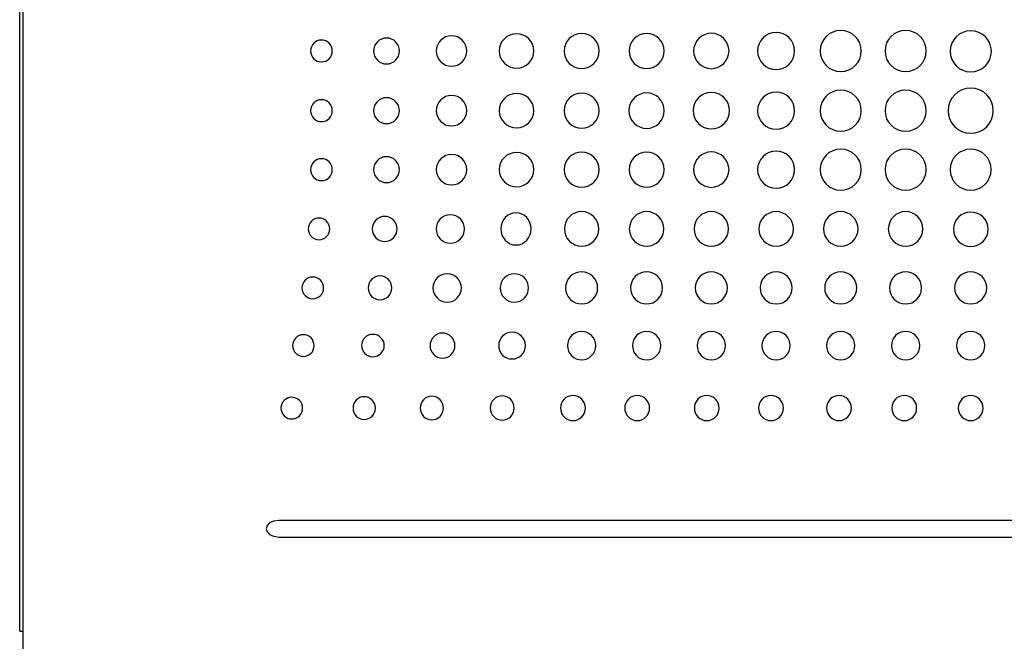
# Model space of a CAD drawing. Header units: millimetres. Extents: x 61 to 414, y 33 to 258.
# Tile 9 of 42: x 140 to 179, y 117 to 142. Entities that reach past the tile are written whole.
import ezdxf

# ---------------------------------------------------------------- set-up
doc = ezdxf.new("R2010")
doc.units = ezdxf.units.MM

msp = doc.modelspace()

# ---------------------------------------------------------------- linework, layer by layer
at = {"color": 7, "linetype": 'Continuous', "lineweight": 25}
for p, q in [((140.22, 117.611), (140.22, 164.093)), ((140.347, 164.093), (140.347, 111.833)), ((206.282, 121.976), (150.456, 121.975)), ((150.456, 121.321), (206.282, 121.321)), ((140.22, 117.611), (140.347, 117.611))]:
    msp.add_line(p, q, dxfattribs=at)
for points, knots in [([(155.191, 140.486), (155.191, 140.769), (154.964, 140.998), (154.684, 140.998), (154.404, 140.998), (154.177, 140.769), (154.177, 140.486)], [2, 2, 2, 2, 3, 3, 3, 4, 4, 4, 4]), ([(157.849, 140.486), (157.849, 140.818), (157.58, 141.087), (157.249, 141.087), (156.917, 141.087), (156.648, 140.818), (156.648, 140.486)], [2, 2, 2, 2, 3, 3, 3, 4, 4, 4, 4]), ([(160.494, 140.486), (160.494, 140.863), (160.19, 141.168), (159.813, 141.168), (159.436, 141.168), (159.131, 140.863), (159.131, 140.486)], [2, 2, 2, 2, 3, 3, 3, 4, 4, 4, 4]), ([(163.067, 140.486), (163.067, 140.868), (162.758, 141.176), (162.377, 141.176), (161.996, 141.176), (161.687, 140.868), (161.687, 140.486)], [0, 0, 0, 0, 1, 1, 1, 2, 2, 2, 2]), ([(165.629, 140.486), (165.629, 140.868), (165.32, 141.176), (164.939, 141.176), (164.558, 141.176), (164.25, 140.868), (164.25, 140.486)], [0, 0, 0, 0, 1, 1, 1, 2, 2, 2, 2]), ([(168.189, 140.486), (168.189, 140.872), (167.877, 141.184), (167.492, 141.184), (167.106, 141.184), (166.794, 140.872), (166.794, 140.486)], [0, 0, 0, 0, 1, 1, 1, 2, 2, 2, 2]), ([(170.776, 140.486), (170.776, 140.89), (170.449, 141.217), (170.046, 141.217), (169.642, 141.217), (169.316, 140.89), (169.316, 140.486)], [0, 0, 0, 0, 1, 1, 1, 2, 2, 2, 2]), ([(173.406, 140.486), (173.406, 140.935), (173.043, 141.298), (172.595, 141.298), (172.146, 141.298), (171.783, 140.935), (171.783, 140.486)], [0, 0, 0, 0, 1, 1, 1, 2, 2, 2, 2]), ([(175.964, 140.486), (175.964, 140.935), (175.601, 141.298), (175.153, 141.298), (174.704, 141.298), (174.341, 140.935), (174.341, 140.486)], [0, 0, 0, 0, 1, 1, 1, 2, 2, 2, 2]), ([(178.534, 140.473), (178.534, 140.921), (178.171, 141.284), (177.723, 141.284), (177.274, 141.284), (176.912, 140.921), (176.912, 140.473)], [2, 2, 2, 2, 3, 3, 3, 4, 4, 4, 4]), ([(152.546, 140.486), (152.546, 140.724), (152.355, 140.917), (152.12, 140.917), (151.884, 140.917), (151.693, 140.724), (151.693, 140.486)], [0, 0, 0, 0, 1, 1, 1, 2, 2, 2, 2]), ([(151.693, 140.486), (151.693, 140.249), (151.884, 140.057), (152.12, 140.057), (152.355, 140.057), (152.546, 140.249), (152.546, 140.486)], [2, 2, 2, 2, 3, 3, 3, 4, 4, 4, 4]), ([(154.177, 140.486), (154.177, 140.204), (154.404, 139.976), (154.684, 139.976), (154.964, 139.976), (155.191, 140.204), (155.191, 140.486)], [0, 0, 0, 0, 1, 1, 1, 2, 2, 2, 2]), ([(156.648, 140.486), (156.648, 140.155), (156.917, 139.886), (157.249, 139.886), (157.58, 139.886), (157.849, 140.155), (157.849, 140.486)], [0, 0, 0, 0, 1, 1, 1, 2, 2, 2, 2]), ([(159.131, 140.486), (159.131, 140.11), (159.436, 139.805), (159.813, 139.805), (160.19, 139.805), (160.494, 140.11), (160.494, 140.486)], [0, 0, 0, 0, 1, 1, 1, 2, 2, 2, 2]), ([(161.687, 140.486), (161.687, 140.106), (161.996, 139.797), (162.377, 139.797), (162.758, 139.797), (163.067, 140.106), (163.067, 140.486)], [2, 2, 2, 2, 3, 3, 3, 4, 4, 4, 4]), ([(164.25, 140.486), (164.25, 140.106), (164.558, 139.797), (164.939, 139.797), (165.32, 139.797), (165.629, 140.106), (165.629, 140.486)], [2, 2, 2, 2, 3, 3, 3, 4, 4, 4, 4]), ([(166.794, 140.486), (166.794, 140.101), (167.106, 139.789), (167.492, 139.789), (167.877, 139.789), (168.189, 140.101), (168.189, 140.486)], [2, 2, 2, 2, 3, 3, 3, 4, 4, 4, 4]), ([(169.316, 140.486), (169.316, 140.083), (169.642, 139.756), (170.046, 139.756), (170.449, 139.756), (170.776, 140.083), (170.776, 140.486)], [2, 2, 2, 2, 3, 3, 3, 4, 4, 4, 4]), ([(171.783, 140.486), (171.783, 140.038), (172.146, 139.675), (172.595, 139.675), (173.043, 139.675), (173.406, 140.038), (173.406, 140.486)], [2, 2, 2, 2, 3, 3, 3, 4, 4, 4, 4]), ([(174.341, 140.486), (174.341, 140.038), (174.704, 139.675), (175.153, 139.675), (175.601, 139.675), (175.964, 140.038), (175.964, 140.486)], [2, 2, 2, 2, 3, 3, 3, 4, 4, 4, 4]), ([(176.912, 140.473), (176.912, 140.024), (177.274, 139.661), (177.723, 139.661), (178.171, 139.661), (178.534, 140.024), (178.534, 140.473)], [0, 0, 0, 0, 1, 1, 1, 2, 2, 2, 2]), ([(178.611, 138.133), (178.611, 138.626), (178.212, 139.025), (177.718, 139.025), (177.225, 139.025), (176.826, 138.626), (176.826, 138.133)], [0, 0, 0, 0, 1, 1, 1, 2, 2, 2, 2]), ([(155.191, 138.133), (155.191, 138.415), (154.964, 138.644), (154.684, 138.644), (154.404, 138.644), (154.177, 138.415), (154.177, 138.133)], [2, 2, 2, 2, 3, 3, 3, 4, 4, 4, 4]), ([(157.849, 138.133), (157.849, 138.465), (157.58, 138.733), (157.249, 138.733), (156.917, 138.733), (156.648, 138.465), (156.648, 138.133)], [2, 2, 2, 2, 3, 3, 3, 4, 4, 4, 4]), ([(160.494, 138.133), (160.494, 138.509), (160.19, 138.815), (159.813, 138.815), (159.436, 138.815), (159.131, 138.509), (159.131, 138.133)], [2, 2, 2, 2, 3, 3, 3, 4, 4, 4, 4]), ([(163.067, 138.133), (163.067, 138.514), (162.758, 138.823), (162.377, 138.823), (161.996, 138.823), (161.687, 138.514), (161.687, 138.133)], [0, 0, 0, 0, 1, 1, 1, 2, 2, 2, 2]), ([(165.637, 138.133), (165.637, 138.518), (165.325, 138.831), (164.939, 138.831), (164.554, 138.831), (164.242, 138.518), (164.242, 138.133)], [0, 0, 0, 0, 1, 1, 1, 2, 2, 2, 2]), ([(168.206, 138.133), (168.206, 138.527), (167.886, 138.847), (167.492, 138.847), (167.097, 138.847), (166.778, 138.527), (166.778, 138.133)], [0, 0, 0, 0, 1, 1, 1, 2, 2, 2, 2]), ([(170.776, 138.133), (170.776, 138.536), (170.449, 138.863), (170.046, 138.863), (169.642, 138.863), (169.316, 138.536), (169.316, 138.133)], [0, 0, 0, 0, 1, 1, 1, 2, 2, 2, 2]), ([(173.406, 138.133), (173.406, 138.581), (173.043, 138.944), (172.595, 138.944), (172.146, 138.944), (171.783, 138.581), (171.783, 138.133)], [0, 0, 0, 0, 1, 1, 1, 2, 2, 2, 2]), ([(175.964, 138.133), (175.964, 138.581), (175.601, 138.944), (175.153, 138.944), (174.704, 138.944), (174.341, 138.581), (174.341, 138.133)], [0, 0, 0, 0, 1, 1, 1, 2, 2, 2, 2]), ([(152.546, 138.133), (152.546, 138.37), (152.355, 138.563), (152.12, 138.563), (151.884, 138.563), (151.693, 138.37), (151.693, 138.133)], [0, 0, 0, 0, 1, 1, 1, 2, 2, 2, 2]), ([(151.693, 138.133), (151.693, 137.895), (151.884, 137.703), (152.12, 137.703), (152.355, 137.703), (152.546, 137.895), (152.546, 138.133)], [2, 2, 2, 2, 3, 3, 3, 4, 4, 4, 4]), ([(154.177, 138.133), (154.177, 137.851), (154.404, 137.622), (154.684, 137.622), (154.964, 137.622), (155.191, 137.851), (155.191, 138.133)], [0, 0, 0, 0, 1, 1, 1, 2, 2, 2, 2]), ([(156.648, 138.133), (156.648, 137.801), (156.917, 137.533), (157.249, 137.533), (157.58, 137.533), (157.849, 137.801), (157.849, 138.133)], [0, 0, 0, 0, 1, 1, 1, 2, 2, 2, 2]), ([(159.131, 138.133), (159.131, 137.757), (159.436, 137.452), (159.813, 137.452), (160.19, 137.452), (160.494, 137.757), (160.494, 138.133)], [0, 0, 0, 0, 1, 1, 1, 2, 2, 2, 2]), ([(161.687, 138.133), (161.687, 137.752), (161.996, 137.443), (162.377, 137.443), (162.758, 137.443), (163.067, 137.752), (163.067, 138.133)], [2, 2, 2, 2, 3, 3, 3, 4, 4, 4, 4]), ([(164.242, 138.133), (164.242, 137.747), (164.554, 137.435), (164.939, 137.435), (165.325, 137.435), (165.637, 137.747), (165.637, 138.133)], [2, 2, 2, 2, 3, 3, 3, 4, 4, 4, 4]), ([(166.778, 138.133), (166.778, 137.738), (167.097, 137.419), (167.492, 137.419), (167.886, 137.419), (168.206, 137.738), (168.206, 138.133)], [2, 2, 2, 2, 3, 3, 3, 4, 4, 4, 4]), ([(169.316, 138.133), (169.316, 137.73), (169.642, 137.403), (170.046, 137.403), (170.449, 137.403), (170.776, 137.73), (170.776, 138.133)], [2, 2, 2, 2, 3, 3, 3, 4, 4, 4, 4]), ([(171.783, 138.133), (171.783, 137.685), (172.146, 137.322), (172.595, 137.322), (173.043, 137.322), (173.406, 137.685), (173.406, 138.133)], [2, 2, 2, 2, 3, 3, 3, 4, 4, 4, 4]), ([(174.341, 138.133), (174.341, 137.685), (174.704, 137.322), (175.153, 137.322), (175.601, 137.322), (175.964, 137.685), (175.964, 138.133)], [2, 2, 2, 2, 3, 3, 3, 4, 4, 4, 4]), ([(176.826, 138.133), (176.826, 137.64), (177.225, 137.24), (177.718, 137.24), (178.212, 137.24), (178.611, 137.64), (178.611, 138.133)], [2, 2, 2, 2, 3, 3, 3, 4, 4, 4, 4]), ([(155.191, 135.807), (155.191, 136.09), (154.964, 136.318), (154.684, 136.318), (154.404, 136.318), (154.177, 136.09), (154.177, 135.807)], [2, 2, 2, 2, 3, 3, 3, 4, 4, 4, 4]), ([(157.849, 135.807), (157.849, 136.139), (157.58, 136.408), (157.249, 136.408), (156.917, 136.408), (156.648, 136.139), (156.648, 135.807)], [2, 2, 2, 2, 3, 3, 3, 4, 4, 4, 4]), ([(160.494, 135.807), (160.494, 136.184), (160.19, 136.489), (159.813, 136.489), (159.436, 136.489), (159.131, 136.184), (159.131, 135.807)], [2, 2, 2, 2, 3, 3, 3, 4, 4, 4, 4]), ([(163.067, 135.807), (163.067, 136.188), (162.758, 136.497), (162.377, 136.497), (161.996, 136.497), (161.687, 136.188), (161.687, 135.807)], [0, 0, 0, 0, 1, 1, 1, 2, 2, 2, 2]), ([(165.629, 135.807), (165.629, 136.188), (165.32, 136.497), (164.939, 136.497), (164.558, 136.497), (164.25, 136.188), (164.25, 135.807)], [0, 0, 0, 0, 1, 1, 1, 2, 2, 2, 2]), ([(168.189, 135.807), (168.189, 136.193), (167.877, 136.505), (167.492, 136.505), (167.106, 136.505), (166.794, 136.193), (166.794, 135.807)], [0, 0, 0, 0, 1, 1, 1, 2, 2, 2, 2]), ([(170.776, 135.807), (170.776, 136.211), (170.449, 136.537), (170.046, 136.537), (169.642, 136.537), (169.316, 136.211), (169.316, 135.807)], [0, 0, 0, 0, 1, 1, 1, 2, 2, 2, 2]), ([(173.406, 135.807), (173.406, 136.256), (173.043, 136.619), (172.595, 136.619), (172.146, 136.619), (171.783, 136.256), (171.783, 135.807)], [0, 0, 0, 0, 1, 1, 1, 2, 2, 2, 2]), ([(175.964, 135.807), (175.964, 136.256), (175.601, 136.619), (175.153, 136.619), (174.704, 136.619), (174.341, 136.256), (174.341, 135.807)], [0, 0, 0, 0, 1, 1, 1, 2, 2, 2, 2]), ([(178.53, 135.807), (178.53, 136.256), (178.167, 136.619), (177.718, 136.619), (177.27, 136.619), (176.907, 136.256), (176.907, 135.807)], [0, 0, 0, 0, 1, 1, 1, 2, 2, 2, 2]), ([(152.546, 135.807), (152.546, 136.045), (152.355, 136.237), (152.12, 136.237), (151.884, 136.237), (151.693, 136.045), (151.693, 135.807)], [0, 0, 0, 0, 1, 1, 1, 2, 2, 2, 2]), ([(151.693, 135.807), (151.693, 135.57), (151.884, 135.377), (152.12, 135.377), (152.355, 135.377), (152.546, 135.57), (152.546, 135.807)], [2, 2, 2, 2, 3, 3, 3, 4, 4, 4, 4]), ([(154.177, 135.807), (154.177, 135.525), (154.404, 135.296), (154.684, 135.296), (154.964, 135.296), (155.191, 135.525), (155.191, 135.807)], [0, 0, 0, 0, 1, 1, 1, 2, 2, 2, 2]), ([(156.648, 135.807), (156.648, 135.476), (156.917, 135.207), (157.249, 135.207), (157.58, 135.207), (157.849, 135.476), (157.849, 135.807)], [0, 0, 0, 0, 1, 1, 1, 2, 2, 2, 2]), ([(159.131, 135.807), (159.131, 135.431), (159.436, 135.126), (159.813, 135.126), (160.19, 135.126), (160.494, 135.431), (160.494, 135.807)], [0, 0, 0, 0, 1, 1, 1, 2, 2, 2, 2]), ([(161.687, 135.807), (161.687, 135.426), (161.996, 135.118), (162.377, 135.118), (162.758, 135.118), (163.067, 135.426), (163.067, 135.807)], [2, 2, 2, 2, 3, 3, 3, 4, 4, 4, 4]), ([(164.25, 135.807), (164.25, 135.426), (164.558, 135.118), (164.939, 135.118), (165.32, 135.118), (165.629, 135.426), (165.629, 135.807)], [2, 2, 2, 2, 3, 3, 3, 4, 4, 4, 4]), ([(166.794, 135.807), (166.794, 135.422), (167.106, 135.109), (167.492, 135.109), (167.877, 135.109), (168.189, 135.422), (168.189, 135.807)], [2, 2, 2, 2, 3, 3, 3, 4, 4, 4, 4]), ([(169.316, 135.807), (169.316, 135.404), (169.642, 135.077), (170.046, 135.077), (170.449, 135.077), (170.776, 135.404), (170.776, 135.807)], [2, 2, 2, 2, 3, 3, 3, 4, 4, 4, 4]), ([(171.783, 135.807), (171.783, 135.359), (172.146, 134.996), (172.595, 134.996), (173.043, 134.996), (173.406, 135.359), (173.406, 135.807)], [2, 2, 2, 2, 3, 3, 3, 4, 4, 4, 4]), ([(174.341, 135.807), (174.341, 135.359), (174.704, 134.996), (175.153, 134.996), (175.601, 134.996), (175.964, 135.359), (175.964, 135.807)], [2, 2, 2, 2, 3, 3, 3, 4, 4, 4, 4]), ([(176.907, 135.807), (176.907, 135.359), (177.27, 134.996), (177.718, 134.996), (178.167, 134.996), (178.53, 135.359), (178.53, 135.807)], [2, 2, 2, 2, 3, 3, 3, 4, 4, 4, 4]), ([(155.102, 133.469), (155.102, 133.743), (154.882, 133.964), (154.611, 133.964), (154.34, 133.964), (154.12, 133.743), (154.12, 133.469)], [2, 2, 2, 2, 3, 3, 3, 4, 4, 4, 4]), ([(157.76, 133.469), (157.76, 133.778), (157.509, 134.029), (157.2, 134.029), (156.89, 134.029), (156.64, 133.778), (156.64, 133.469)], [2, 2, 2, 2, 3, 3, 3, 4, 4, 4, 4]), ([(160.389, 133.469), (160.389, 133.819), (160.12, 134.102), (159.789, 134.102), (159.457, 134.102), (159.188, 133.819), (159.188, 133.469)], [2, 2, 2, 2, 3, 3, 3, 4, 4, 4, 4]), ([(163.059, 133.469), (163.059, 133.846), (162.754, 134.151), (162.377, 134.151), (162, 134.151), (161.696, 133.846), (161.696, 133.469)], [0, 0, 0, 0, 1, 1, 1, 2, 2, 2, 2]), ([(165.621, 133.469), (165.621, 133.846), (165.316, 134.151), (164.939, 134.151), (164.563, 134.151), (164.258, 133.846), (164.258, 133.469)], [0, 0, 0, 0, 1, 1, 1, 2, 2, 2, 2]), ([(168.173, 133.469), (168.173, 133.846), (167.868, 134.151), (167.492, 134.151), (167.115, 134.151), (166.81, 133.846), (166.81, 133.469)], [0, 0, 0, 0, 1, 1, 1, 2, 2, 2, 2]), ([(170.727, 133.469), (170.727, 133.846), (170.422, 134.151), (170.046, 134.151), (169.669, 134.151), (169.364, 133.846), (169.364, 133.469)], [0, 0, 0, 0, 1, 1, 1, 2, 2, 2, 2]), ([(173.276, 133.469), (173.276, 133.846), (172.971, 134.151), (172.595, 134.151), (172.218, 134.151), (171.913, 133.846), (171.913, 133.469)], [0, 0, 0, 0, 1, 1, 1, 2, 2, 2, 2]), ([(175.834, 133.469), (175.834, 133.846), (175.529, 134.151), (175.153, 134.151), (174.776, 134.151), (174.471, 133.846), (174.471, 133.469)], [0, 0, 0, 0, 1, 1, 1, 2, 2, 2, 2]), ([(178.404, 133.455), (178.404, 133.832), (178.099, 134.137), (177.346, 134.137), (177.041, 133.832), (177.041, 133.455)], [2, 2, 2, 2, 3, 3, 4, 4, 4, 4]), ([(152.449, 133.469), (152.449, 133.707), (152.258, 133.899), (152.023, 133.899), (151.787, 133.899), (151.596, 133.707), (151.596, 133.469)], [0, 0, 0, 0, 1, 1, 1, 2, 2, 2, 2]), ([(151.596, 133.469), (151.596, 133.232), (151.787, 133.039), (152.023, 133.039), (152.258, 133.039), (152.449, 133.232), (152.449, 133.469)], [2, 2, 2, 2, 3, 3, 3, 4, 4, 4, 4]), ([(154.12, 133.469), (154.12, 133.196), (154.34, 132.974), (154.611, 132.974), (154.882, 132.974), (155.102, 133.196), (155.102, 133.469)], [0, 0, 0, 0, 1, 1, 1, 2, 2, 2, 2]), ([(156.64, 133.469), (156.64, 133.16), (156.89, 132.909), (157.2, 132.909), (157.509, 132.909), (157.76, 133.16), (157.76, 133.469)], [0, 0, 0, 0, 1, 1, 1, 2, 2, 2, 2]), ([(159.188, 133.469), (159.188, 133.12), (159.457, 132.836), (159.789, 132.836), (160.12, 132.836), (160.389, 133.12), (160.389, 133.469)], [0, 0, 0, 0, 1, 1, 1, 2, 2, 2, 2]), ([(161.696, 133.469), (161.696, 133.092), (162, 132.788), (162.377, 132.788), (162.754, 132.788), (163.059, 133.092), (163.059, 133.469)], [2, 2, 2, 2, 3, 3, 3, 4, 4, 4, 4]), ([(164.258, 133.469), (164.258, 133.092), (164.563, 132.788), (164.939, 132.788), (165.316, 132.788), (165.621, 133.092), (165.621, 133.469)], [2, 2, 2, 2, 3, 3, 3, 4, 4, 4, 4]), ([(166.81, 133.469), (166.81, 133.092), (167.115, 132.788), (167.492, 132.788), (167.868, 132.788), (168.173, 133.092), (168.173, 133.469)], [2, 2, 2, 2, 3, 3, 3, 4, 4, 4, 4]), ([(169.364, 133.469), (169.364, 133.092), (169.669, 132.788), (170.046, 132.788), (170.422, 132.788), (170.727, 133.092), (170.727, 133.469)], [2, 2, 2, 2, 3, 3, 3, 4, 4, 4, 4]), ([(171.913, 133.469), (171.913, 133.092), (172.218, 132.788), (172.595, 132.788), (172.971, 132.788), (173.276, 133.092), (173.276, 133.469)], [2, 2, 2, 2, 3, 3, 3, 4, 4, 4, 4]), ([(174.471, 133.469), (174.471, 133.092), (174.776, 132.788), (175.153, 132.788), (175.529, 132.788), (175.834, 133.092), (175.834, 133.469)], [2, 2, 2, 2, 3, 3, 3, 4, 4, 4, 4]), ([(177.041, 133.455), (177.041, 133.078), (177.346, 132.774), (178.099, 132.774), (178.404, 133.078), (178.404, 133.455)], [0, 0, 0, 0, 1, 1, 2, 2, 2, 2]), ([(154.893, 131.143), (154.893, 131.403), (154.684, 131.614), (154.426, 131.614), (154.168, 131.614), (153.959, 131.403), (153.959, 131.143)], [2, 2, 2, 2, 3, 3, 3, 4, 4, 4, 4]), ([(157.636, 131.143), (157.636, 131.452), (157.385, 131.703), (156.768, 131.703), (156.517, 131.452), (156.517, 131.143)], [2, 2, 2, 2, 3, 3, 4, 4, 4, 4]), ([(160.287, 131.143), (160.287, 131.452), (160.036, 131.703), (159.727, 131.703), (159.418, 131.703), (159.167, 131.452), (159.167, 131.143)], [2, 2, 2, 2, 3, 3, 3, 4, 4, 4, 4]), ([(163.01, 131.143), (163.01, 131.493), (162.726, 131.776), (162.377, 131.776), (162.027, 131.776), (161.744, 131.493), (161.744, 131.143)], [2, 2, 2, 2, 3, 3, 3, 4, 4, 4, 4]), ([(165.572, 131.143), (165.572, 131.493), (165.289, 131.776), (164.939, 131.776), (164.59, 131.776), (164.306, 131.493), (164.306, 131.143)], [2, 2, 2, 2, 3, 3, 3, 4, 4, 4, 4]), ([(168.124, 131.143), (168.124, 131.493), (167.841, 131.776), (167.492, 131.776), (167.142, 131.776), (166.859, 131.493), (166.859, 131.143)], [2, 2, 2, 2, 3, 3, 3, 4, 4, 4, 4]), ([(170.678, 131.143), (170.678, 131.493), (170.395, 131.776), (170.046, 131.776), (169.696, 131.776), (169.413, 131.493), (169.413, 131.143)], [2, 2, 2, 2, 3, 3, 3, 4, 4, 4, 4]), ([(173.227, 131.143), (173.227, 131.493), (172.944, 131.776), (172.595, 131.776), (172.245, 131.776), (171.961, 131.493), (171.961, 131.143)], [2, 2, 2, 2, 3, 3, 3, 4, 4, 4, 4]), ([(175.785, 131.143), (175.785, 131.493), (175.502, 131.776), (175.153, 131.776), (174.803, 131.776), (174.519, 131.493), (174.519, 131.143)], [2, 2, 2, 2, 3, 3, 3, 4, 4, 4, 4]), ([(178.351, 131.143), (178.351, 131.493), (178.068, 131.776), (177.718, 131.776), (177.369, 131.776), (177.085, 131.493), (177.085, 131.143)], [2, 2, 2, 2, 3, 3, 3, 4, 4, 4, 4]), ([(152.202, 131.143), (152.202, 131.38), (152.011, 131.573), (151.776, 131.573), (151.54, 131.573), (151.349, 131.38), (151.349, 131.143)], [0, 0, 0, 0, 1, 1, 1, 2, 2, 2, 2]), ([(151.349, 131.143), (151.349, 130.905), (151.54, 130.713), (151.776, 130.713), (152.011, 130.713), (152.202, 130.905), (152.202, 131.143)], [2, 2, 2, 2, 3, 3, 3, 4, 4, 4, 4]), ([(153.959, 131.143), (153.959, 130.883), (154.168, 130.673), (154.426, 130.673), (154.684, 130.673), (154.893, 130.883), (154.893, 131.143)], [0, 0, 0, 0, 1, 1, 1, 2, 2, 2, 2]), ([(156.517, 131.143), (156.517, 130.834), (156.768, 130.583), (157.385, 130.583), (157.636, 130.834), (157.636, 131.143)], [0, 0, 0, 0, 1, 1, 2, 2, 2, 2]), ([(159.167, 131.143), (159.167, 130.834), (159.418, 130.583), (159.727, 130.583), (160.036, 130.583), (160.287, 130.834), (160.287, 131.143)], [0, 0, 0, 0, 1, 1, 1, 2, 2, 2, 2]), ([(161.744, 131.143), (161.744, 130.793), (162.027, 130.51), (162.377, 130.51), (162.726, 130.51), (163.01, 130.793), (163.01, 131.143)], [0, 0, 0, 0, 1, 1, 1, 2, 2, 2, 2]), ([(164.306, 131.143), (164.306, 130.793), (164.59, 130.51), (164.939, 130.51), (165.289, 130.51), (165.572, 130.793), (165.572, 131.143)], [0, 0, 0, 0, 1, 1, 1, 2, 2, 2, 2]), ([(166.859, 131.143), (166.859, 130.793), (167.142, 130.51), (167.492, 130.51), (167.841, 130.51), (168.124, 130.793), (168.124, 131.143)], [0, 0, 0, 0, 1, 1, 1, 2, 2, 2, 2]), ([(169.413, 131.143), (169.413, 130.793), (169.696, 130.51), (170.046, 130.51), (170.395, 130.51), (170.678, 130.793), (170.678, 131.143)], [0, 0, 0, 0, 1, 1, 1, 2, 2, 2, 2]), ([(171.961, 131.143), (171.961, 130.793), (172.245, 130.51), (172.595, 130.51), (172.944, 130.51), (173.227, 130.793), (173.227, 131.143)], [0, 0, 0, 0, 1, 1, 1, 2, 2, 2, 2]), ([(174.519, 131.143), (174.519, 130.793), (174.803, 130.51), (175.153, 130.51), (175.502, 130.51), (175.785, 130.793), (175.785, 131.143)], [0, 0, 0, 0, 1, 1, 1, 2, 2, 2, 2]), ([(177.085, 131.143), (177.085, 130.793), (177.369, 130.51), (177.718, 130.51), (178.068, 130.51), (178.351, 130.793), (178.351, 131.143)], [0, 0, 0, 0, 1, 1, 1, 2, 2, 2, 2]), ([(151.832, 128.868), (151.832, 129.106), (151.641, 129.299), (151.406, 129.299), (151.171, 129.299), (150.979, 129.106), (150.979, 128.868)], [0, 0, 0, 0, 1, 1, 1, 2, 2, 2, 2]), ([(154.595, 128.868), (154.595, 129.113), (154.395, 129.311), (154.149, 129.311), (153.903, 129.311), (153.702, 129.113), (153.702, 128.868)], [2, 2, 2, 2, 3, 3, 3, 4, 4, 4, 4]), ([(157.383, 128.868), (157.383, 129.142), (157.162, 129.363), (156.621, 129.363), (156.401, 129.142), (156.401, 128.868)], [2, 2, 2, 2, 3, 3, 4, 4, 4, 4]), ([(160.161, 128.868), (160.161, 129.16), (159.925, 129.396), (159.635, 129.396), (159.343, 129.396), (159.107, 129.16), (159.107, 128.868)], [2, 2, 2, 2, 3, 3, 3, 4, 4, 4, 4]), ([(162.937, 128.868), (162.937, 129.177), (162.686, 129.428), (162.377, 129.428), (162.068, 129.428), (161.817, 129.177), (161.817, 128.868)], [2, 2, 2, 2, 3, 3, 3, 4, 4, 4, 4]), ([(165.499, 128.868), (165.499, 129.177), (165.248, 129.428), (164.939, 129.428), (164.63, 129.428), (164.379, 129.177), (164.379, 128.868)], [2, 2, 2, 2, 3, 3, 3, 4, 4, 4, 4]), ([(168.051, 128.868), (168.051, 129.177), (167.801, 129.428), (167.491, 129.428), (167.182, 129.428), (166.932, 129.177), (166.932, 128.868)], [2, 2, 2, 2, 3, 3, 3, 4, 4, 4, 4]), ([(170.605, 128.868), (170.605, 129.177), (170.355, 129.428), (170.045, 129.428), (169.736, 129.428), (169.486, 129.177), (169.486, 128.868)], [2, 2, 2, 2, 3, 3, 3, 4, 4, 4, 4]), ([(173.154, 128.868), (173.154, 129.177), (172.903, 129.428), (172.594, 129.428), (172.285, 129.428), (172.034, 129.177), (172.034, 128.868)], [2, 2, 2, 2, 3, 3, 3, 4, 4, 4, 4]), ([(175.712, 128.868), (175.712, 129.177), (175.461, 129.428), (175.152, 129.428), (174.843, 129.428), (174.592, 129.177), (174.592, 128.868)], [2, 2, 2, 2, 3, 3, 3, 4, 4, 4, 4]), ([(178.278, 128.868), (178.278, 129.177), (178.027, 129.428), (177.718, 129.428), (177.409, 129.428), (177.158, 129.177), (177.158, 128.868)], [2, 2, 2, 2, 3, 3, 3, 4, 4, 4, 4]), ([(150.979, 128.868), (150.979, 128.631), (151.171, 128.439), (151.406, 128.439), (151.641, 128.439), (151.832, 128.631), (151.832, 128.868)], [2, 2, 2, 2, 3, 3, 3, 4, 4, 4, 4]), ([(153.702, 128.868), (153.702, 128.624), (153.903, 128.426), (154.149, 128.426), (154.395, 128.426), (154.595, 128.624), (154.595, 128.868)], [0, 0, 0, 0, 1, 1, 1, 2, 2, 2, 2]), ([(156.401, 128.868), (156.401, 128.595), (156.621, 128.374), (157.162, 128.374), (157.383, 128.595), (157.383, 128.868)], [0, 0, 0, 0, 1, 1, 2, 2, 2, 2]), ([(159.107, 128.868), (159.107, 128.577), (159.343, 128.341), (159.635, 128.341), (159.925, 128.341), (160.161, 128.577), (160.161, 128.868)], [0, 0, 0, 0, 1, 1, 1, 2, 2, 2, 2]), ([(161.817, 128.868), (161.817, 128.559), (162.068, 128.309), (162.377, 128.309), (162.686, 128.309), (162.937, 128.559), (162.937, 128.868)], [0, 0, 0, 0, 1, 1, 1, 2, 2, 2, 2]), ([(164.379, 128.868), (164.379, 128.559), (164.63, 128.309), (164.939, 128.309), (165.248, 128.309), (165.499, 128.559), (165.499, 128.868)], [0, 0, 0, 0, 1, 1, 1, 2, 2, 2, 2]), ([(166.932, 128.868), (166.932, 128.559), (167.182, 128.309), (167.491, 128.309), (167.801, 128.309), (168.051, 128.559), (168.051, 128.868)], [0, 0, 0, 0, 1, 1, 1, 2, 2, 2, 2]), ([(169.486, 128.868), (169.486, 128.559), (169.736, 128.309), (170.045, 128.309), (170.355, 128.309), (170.605, 128.559), (170.605, 128.868)], [0, 0, 0, 0, 1, 1, 1, 2, 2, 2, 2]), ([(172.034, 128.868), (172.034, 128.559), (172.285, 128.309), (172.594, 128.309), (172.903, 128.309), (173.154, 128.559), (173.154, 128.868)], [0, 0, 0, 0, 1, 1, 1, 2, 2, 2, 2]), ([(174.592, 128.868), (174.592, 128.559), (174.843, 128.309), (175.152, 128.309), (175.461, 128.309), (175.712, 128.559), (175.712, 128.868)], [0, 0, 0, 0, 1, 1, 1, 2, 2, 2, 2]), ([(177.158, 128.868), (177.158, 128.559), (177.409, 128.309), (177.718, 128.309), (178.027, 128.309), (178.278, 128.559), (178.278, 128.868)], [0, 0, 0, 0, 1, 1, 1, 2, 2, 2, 2]), ([(151.375, 126.406), (151.375, 126.643), (151.184, 126.836), (150.948, 126.836), (150.712, 126.836), (150.521, 126.643), (150.521, 126.406)], [0, 0, 0, 0, 1, 1, 1, 2, 2, 2, 2]), ([(154.248, 126.406), (154.248, 126.652), (154.05, 126.852), (153.805, 126.852), (153.561, 126.852), (153.363, 126.652), (153.363, 126.406)], [2, 2, 2, 2, 3, 3, 3, 4, 4, 4, 4]), ([(156.929, 126.406), (156.929, 126.661), (156.724, 126.869), (156.47, 126.869), (156.217, 126.869), (156.011, 126.661), (156.011, 126.406)], [2, 2, 2, 2, 3, 3, 3, 4, 4, 4, 4]), ([(159.72, 126.406), (159.72, 126.67), (159.508, 126.885), (159.245, 126.885), (158.983, 126.885), (158.77, 126.67), (158.77, 126.406)], [2, 2, 2, 2, 3, 3, 3, 4, 4, 4, 4]), ([(162.525, 126.406), (162.525, 126.679), (162.305, 126.901), (162.033, 126.901), (161.762, 126.901), (161.543, 126.679), (161.543, 126.406)], [0, 0, 0, 0, 1, 1, 1, 2, 2, 2, 2]), ([(165.059, 126.406), (165.059, 126.679), (164.839, 126.901), (164.568, 126.901), (164.297, 126.901), (164.077, 126.679), (164.077, 126.406)], [0, 0, 0, 0, 1, 1, 1, 2, 2, 2, 2]), ([(167.804, 126.406), (167.804, 126.679), (167.584, 126.901), (167.313, 126.901), (167.042, 126.901), (166.822, 126.679), (166.822, 126.406)], [0, 0, 0, 0, 1, 1, 1, 2, 2, 2, 2]), ([(170.331, 126.406), (170.331, 126.679), (170.111, 126.901), (169.839, 126.901), (169.569, 126.901), (169.349, 126.679), (169.349, 126.406)], [0, 0, 0, 0, 1, 1, 1, 2, 2, 2, 2]), ([(173.017, 126.406), (173.017, 126.679), (172.797, 126.901), (172.525, 126.901), (172.254, 126.901), (172.035, 126.679), (172.035, 126.406)], [0, 0, 0, 0, 1, 1, 1, 2, 2, 2, 2]), ([(175.588, 126.406), (175.588, 126.679), (175.368, 126.901), (175.097, 126.901), (174.826, 126.901), (174.606, 126.679), (174.606, 126.406)], [0, 0, 0, 0, 1, 1, 1, 2, 2, 2, 2]), ([(178.209, 126.406), (178.209, 126.679), (177.989, 126.901), (177.718, 126.901), (177.447, 126.901), (177.227, 126.679), (177.227, 126.406)], [0, 0, 0, 0, 1, 1, 1, 2, 2, 2, 2]), ([(150.521, 126.406), (150.521, 126.168), (150.712, 125.976), (150.948, 125.976), (151.184, 125.976), (151.375, 126.168), (151.375, 126.406)], [2, 2, 2, 2, 3, 3, 3, 4, 4, 4, 4]), ([(153.363, 126.406), (153.363, 126.159), (153.561, 125.96), (153.805, 125.96), (154.05, 125.96), (154.248, 126.159), (154.248, 126.406)], [0, 0, 0, 0, 1, 1, 1, 2, 2, 2, 2]), ([(156.011, 126.406), (156.011, 126.151), (156.217, 125.944), (156.47, 125.944), (156.724, 125.944), (156.929, 126.151), (156.929, 126.406)], [0, 0, 0, 0, 1, 1, 1, 2, 2, 2, 2]), ([(158.77, 126.406), (158.77, 126.142), (158.983, 125.928), (159.245, 125.928), (159.508, 125.928), (159.72, 126.142), (159.72, 126.406)], [0, 0, 0, 0, 1, 1, 1, 2, 2, 2, 2]), ([(161.543, 126.406), (161.543, 126.133), (161.762, 125.911), (162.033, 125.911), (162.305, 125.911), (162.525, 126.133), (162.525, 126.406)], [2, 2, 2, 2, 3, 3, 3, 4, 4, 4, 4]), ([(164.077, 126.406), (164.077, 126.133), (164.297, 125.911), (164.568, 125.911), (164.839, 125.911), (165.059, 126.133), (165.059, 126.406)], [2, 2, 2, 2, 3, 3, 3, 4, 4, 4, 4]), ([(166.822, 126.406), (166.822, 126.133), (167.042, 125.911), (167.313, 125.911), (167.584, 125.911), (167.804, 126.133), (167.804, 126.406)], [2, 2, 2, 2, 3, 3, 3, 4, 4, 4, 4]), ([(169.349, 126.406), (169.349, 126.133), (169.569, 125.911), (169.839, 125.911), (170.111, 125.911), (170.331, 126.133), (170.331, 126.406)], [2, 2, 2, 2, 3, 3, 3, 4, 4, 4, 4]), ([(172.035, 126.406), (172.035, 126.133), (172.254, 125.911), (172.525, 125.911), (172.797, 125.911), (173.017, 126.133), (173.017, 126.406)], [2, 2, 2, 2, 3, 3, 3, 4, 4, 4, 4]), ([(174.606, 126.406), (174.606, 126.133), (174.826, 125.911), (175.097, 125.911), (175.368, 125.911), (175.588, 126.133), (175.588, 126.406)], [2, 2, 2, 2, 3, 3, 3, 4, 4, 4, 4]), ([(177.227, 126.406), (177.227, 126.133), (177.447, 125.911), (177.718, 125.911), (177.989, 125.911), (178.209, 126.133), (178.209, 126.406)], [2, 2, 2, 2, 3, 3, 3, 4, 4, 4, 4])]:
    msp.add_open_spline(points, degree=3, knots=knots, dxfattribs=at)
msp.add_open_spline([(150.456, 121.975), (149.77, 121.976), (149.77, 121.321), (150.456, 121.321)], degree=3, dxfattribs=at)

doc.saveas('drawing.dxf')
